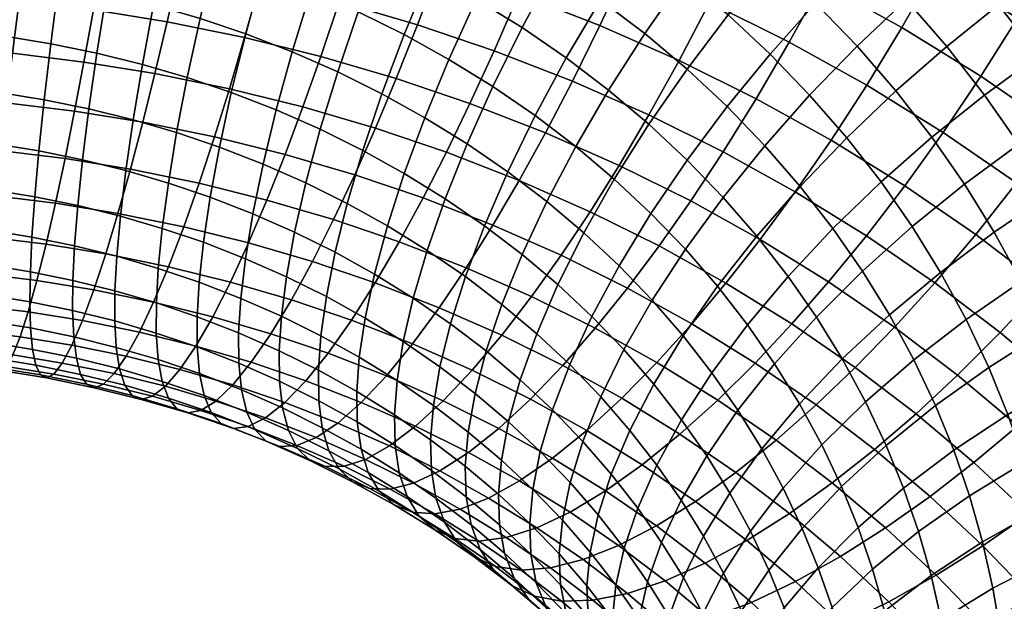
# Model space of a CAD drawing. Extents: x -120 to 2831, y -92 to 75.
# Tile 198 of 256: x 1891 to 1924, y -10 to 9. Entities that reach past the tile are written whole.
import ezdxf

# ---------------------------------------------------------------- set-up
doc = ezdxf.new("R2010")
doc.units = 0
doc.layers.add('GLASS', color=18, linetype='CONTINUOUS')

msp = doc.modelspace()

# ---------------------------------------------------------------- meshes
at = {"layer": 'GLASS'}
mesh = msp.add_polyface(dxfattribs=at)
corners = [(1910.51, 16.219, 2.568), (1907.583, 17.211, 2), (1908.242, 19.42, 2.207), (1911.254, 18.4, 2.792), (1914.327, 17.207, 3.484), (1911.947, 20.573, 3.249), (1915.099, 19.35, 3.96), (1913.497, 15.06, 3.241), (1912.623, 12.943, 3.229), (1909.728, 14.067, 2.577), (1911.721, 10.888, 3.439), (1908.92, 11.975, 2.808), (1910.806, 8.921, 3.857), (1908.101, 9.971, 3.248), (1918.177, 17.993, 4.755), (1915.801, 21.454, 4.662), (1918.948, 20.067, 5.475), (1917.326, 15.885, 4.259), (1916.412, 13.775, 3.995), (1915.449, 11.698, 3.96), (1914.455, 9.683, 4.146), (1913.446, 7.758, 4.539), (1912.438, 5.945, 5.12), (1909.892, 7.067, 4.462), (1919.249, 12.368, 4.827), (1920.245, 14.437, 5.115), (1918.199, 10.334, 4.766), (1917.115, 8.363, 4.926), (1916.015, 6.484, 5.293), (1911.06, 17.762, 48.594), (1909.183, 18.803, 47.974), (1908.099, 16.832, 48.134), (1909.889, 15.84, 48.725), (1912.249, 19.592, 48.257), (1910.284, 20.682, 47.608), (1911.653, 14.749, 49.379), (1908.755, 13.852, 48.637), (1910.437, 12.812, 49.26), (1912.91, 16.618, 49.279), (1914.187, 18.394, 48.975), (1910.826, 9.776, 49.554), (1909.284, 10.835, 48.916), (1908.212, 8.85, 48.347), (1909.685, 7.838, 48.957), (1912.055, 11.701, 49.929), (1913.35, 13.583, 50.081), (1914.69, 15.395, 50.016), (1916.051, 17.114, 49.746), (1917.412, 18.72, 49.289), (1915.464, 20.058, 48.483), (1912.302, 8.651, 50.235), (1911.095, 6.764, 49.606), (1913.603, 10.522, 50.643), (1914.975, 12.346, 50.83), (1916.394, 14.098, 50.801), (1917.835, 15.755, 50.568), (1919.277, 17.299, 50.149), (1913.709, 7.465, 50.956), (1912.438, 5.631, 50.295), (1915.078, 9.277, 51.399), (1916.523, 11.04, 51.623), (1918.017, 12.728, 51.633), (1919.535, 14.321, 51.44), (1916.476, 7.97, 52.196), (1915.042, 6.219, 51.716), (1917.99, 9.669, 52.46), (1919.555, 11.29, 52.51), (1919.372, 8.236, 53.336), (1917.794, 6.605, 53.032)]
mesh.append_faces([[corners[k] for k in face] for face in [(0, 1, 2, 3), (4, 3, 5, 6), (7, 0, 3, 4), (8, 9, 0, 7), (10, 11, 9, 8), (12, 13, 11, 10), (14, 6, 15, 16), (17, 4, 6, 14), (18, 7, 4, 17), (19, 8, 7, 18), (20, 10, 8, 19), (21, 12, 10, 20), (22, 23, 12, 21), (24, 18, 17, 25), (26, 19, 18, 24), (27, 20, 19, 26), (28, 21, 20, 27), (29, 30, 31, 32), (33, 34, 30, 29), (35, 32, 36, 37), (38, 29, 32, 35), (39, 33, 29, 38), (40, 41, 42, 43), (44, 37, 41, 40), (45, 35, 37, 44), (46, 38, 35, 45), (47, 39, 38, 46), (48, 49, 39, 47), (50, 40, 43, 51), (52, 44, 40, 50), (53, 45, 44, 52), (54, 46, 45, 53), (55, 47, 46, 54), (56, 48, 47, 55), (57, 50, 51, 58), (59, 52, 50, 57), (60, 53, 52, 59), (61, 54, 53, 60), (62, 55, 54, 61), (63, 59, 57, 64), (65, 60, 59, 63), (66, 61, 60, 65), (67, 65, 63, 68)]])
mesh = msp.add_polyface(dxfattribs=at)
corners = [(1904.604, 18.083, 1.509), (1901.579, 18.831, 1.096), (1902.066, 21.087, 1.277), (1905.177, 20.316, 1.702), (1904.001, 15.873, 1.55), (1901.07, 16.599, 1.149), (1903.381, 13.722, 1.815), (1900.545, 14.424, 1.427), (1902.753, 11.658, 2.288), (1900.014, 12.336, 1.914), (1902.126, 9.706, 2.949), (1899.486, 10.36, 2.588), (1907.583, 17.211, 2), (1908.242, 19.42, 2.207), (1906.89, 15.029, 2.026), (1906.175, 12.905, 2.275), (1905.451, 10.869, 2.733), (1904.728, 8.946, 3.378), (1904.017, 7.152, 4.187), (1901.511, 7.885, 3.774), (1902.414, 19.338, 46.665), (1900.509, 19.983, 46.295), (1899.816, 17.801, 46.321), (1901.631, 17.186, 46.673), (1909.728, 14.067, 2.577), (1910.51, 16.219, 2.568), (1908.92, 11.975, 2.808), (1908.101, 9.971, 3.248), (1907.284, 8.079, 3.874), (1906.479, 6.318, 4.665), (1902.653, 14.32, 46.848), (1900.887, 15.005, 46.45), (1900.194, 12.832, 45.992), (1901.881, 12.177, 46.372), (1903.483, 16.467, 47.09), (1904.357, 18.584, 47.103), (1909.892, 7.067, 4.462), (1910.806, 8.921, 3.857), (1902.755, 9.378, 46.077), (1901.179, 10.073, 45.67), (1900.558, 8.04, 44.754), (1902.073, 7.372, 45.145), (1903.526, 11.452, 46.798), (1904.377, 13.56, 47.293), (1905.291, 15.67, 47.558), (1906.254, 17.748, 47.593), (1907.248, 19.762, 47.406), (1905.259, 20.639, 46.892), (1904.288, 8.618, 46.527), (1903.546, 6.642, 45.577), (1905.128, 10.658, 47.267), (1906.054, 12.729, 47.785), (1907.05, 14.798, 48.074), (1908.099, 16.832, 48.134), (1909.183, 18.803, 47.974), (1905.775, 7.793, 47.018), (1904.975, 5.849, 46.049), (1906.681, 9.796, 47.78), (1907.68, 11.827, 48.322), (1908.755, 13.852, 48.637), (1909.889, 15.84, 48.725), (1908.212, 8.85, 48.347), (1907.241, 6.887, 47.561), (1909.284, 10.835, 48.916), (1910.437, 12.812, 49.26), (1909.685, 7.838, 48.957), (1908.651, 5.919, 48.144)]
mesh.append_faces([[corners[k] for k in face] for face in [(0, 1, 2, 3), (4, 5, 1, 0), (6, 7, 5, 4), (8, 9, 7, 6), (10, 11, 9, 8), (12, 0, 3, 13), (14, 4, 0, 12), (15, 6, 4, 14), (16, 8, 6, 15), (17, 10, 8, 16), (18, 19, 10, 17), (20, 21, 22, 23), (24, 14, 12, 25), (26, 15, 14, 24), (27, 16, 15, 26), (28, 17, 16, 27), (29, 18, 17, 28), (30, 31, 32, 33), (34, 23, 31, 30), (35, 20, 23, 34), (36, 28, 27, 37), (38, 39, 40, 41), (42, 33, 39, 38), (43, 30, 33, 42), (44, 34, 30, 43), (45, 35, 34, 44), (46, 47, 35, 45), (48, 38, 41, 49), (50, 42, 38, 48), (51, 43, 42, 50), (52, 44, 43, 51), (53, 45, 44, 52), (54, 46, 45, 53), (55, 48, 49, 56), (57, 50, 48, 55), (58, 51, 50, 57), (59, 52, 51, 58), (60, 53, 52, 59), (61, 57, 55, 62), (63, 58, 57, 61), (64, 59, 58, 63), (65, 61, 62, 66)]])
mesh = msp.add_polyface(dxfattribs=at)
corners = [(1894.938, 15.454, 0.888), (1892.183, 15.791, 0.729), (1892.425, 18.012, 0.427), (1895.273, 17.663, 0.592), (1894.6, 13.33, 1.393), (1891.94, 13.656, 1.24), (1895.579, 5.697, 5.27), (1893.307, 6.066, 5.082), (1893.621, 7.703, 3.935), (1895.983, 7.32, 4.131), (1897.673, 15.01, 1.114), (1898.101, 17.204, 0.826), (1897.241, 12.902, 1.612), (1896.812, 10.905, 2.297), (1894.265, 11.318, 2.086), (1896.391, 9.04, 3.145), (1893.938, 9.438, 2.942), (1895.983, 7.32, 4.131), (1893.621, 7.703, 3.935), (1897.964, 5.211, 5.53), (1898.464, 6.814, 4.401), (1894.368, 9.999, 43.639), (1892.777, 10.323, 43.466), (1892.513, 8.314, 42.4), (1894.049, 8.001, 42.567), (1894.737, 12.111, 44.51), (1893.082, 12.448, 44.33), (1895.153, 14.306, 45.161), (1893.424, 14.659, 44.972), (1895.607, 16.55, 45.579), (1893.797, 16.919, 45.382), (1900.545, 14.424, 1.427), (1901.07, 16.599, 1.149), (1900.014, 12.336, 1.914), (1899.486, 10.36, 2.588), (1898.967, 8.515, 3.426), (1898.464, 6.814, 4.401), (1900.319, 4.628, 5.852), (1900.913, 6.208, 4.736), (1895.566, 7.625, 42.774), (1893.783, 6.143, 41.318), (1895.257, 5.778, 41.519), (1895.939, 9.61, 43.854), (1896.372, 11.706, 44.733), (1896.86, 13.884, 45.394), (1897.395, 16.107, 45.823), (1897.969, 18.341, 46.016), (1896.094, 18.805, 45.76), (1901.511, 7.885, 3.774), (1902.126, 9.706, 2.949), (1900.913, 6.208, 4.736), (1897.06, 7.188, 43.021), (1896.708, 5.354, 41.758), (1897.486, 9.157, 44.109), (1897.982, 11.236, 44.999), (1898.542, 13.392, 45.671), (1899.157, 15.592, 46.114), (1899.816, 17.801, 46.321), (1898.529, 6.69, 43.306), (1898.135, 4.87, 42.035), (1899.007, 8.642, 44.404), (1899.565, 10.699, 45.306), (1900.194, 12.832, 45.992), (1900.887, 15.005, 46.45), (1901.631, 17.186, 46.673), (1900.027, 6.109, 43.643), (1899.59, 4.305, 42.363), (1900.558, 8.04, 44.754), (1901.179, 10.073, 45.67), (1901.881, 12.177, 46.372)]
mesh.append_faces([[corners[k] for k in face] for face in [(0, 1, 2, 3), (4, 5, 1, 0), (6, 7, 8, 9), (10, 0, 3, 11), (12, 4, 0, 10), (13, 14, 4, 12), (15, 16, 14, 13), (17, 18, 16, 15), (19, 6, 9, 20), (21, 22, 23, 24), (25, 26, 22, 21), (27, 28, 26, 25), (29, 30, 28, 27), (31, 10, 11, 32), (33, 12, 10, 31), (34, 13, 12, 33), (35, 15, 13, 34), (36, 17, 15, 35), (37, 19, 20, 38), (39, 24, 40, 41), (42, 21, 24, 39), (43, 25, 21, 42), (44, 27, 25, 43), (45, 29, 27, 44), (46, 47, 29, 45), (48, 35, 34, 49), (50, 36, 35, 48), (51, 39, 41, 52), (53, 42, 39, 51), (54, 43, 42, 53), (55, 44, 43, 54), (56, 45, 44, 55), (57, 46, 45, 56), (58, 51, 52, 59), (60, 53, 51, 58), (61, 54, 53, 60), (62, 55, 54, 61), (63, 56, 55, 62), (64, 57, 56, 63), (65, 58, 59, 66), (67, 60, 58, 65), (68, 61, 60, 67), (69, 62, 61, 68)]])
mesh = msp.add_polyface(dxfattribs=at)
corners = [(1891.019, 6.346, 4.95), (1888.719, 6.538, 4.874), (1888.849, 8.194, 3.719), (1891.241, 7.995, 3.798), (1891.94, 13.656, 1.24), (1889.266, 13.879, 1.151), (1889.414, 16.022, 0.637), (1892.183, 15.791, 0.729), (1891.7, 11.633, 1.938), (1889.121, 11.848, 1.853), (1891.466, 9.741, 2.8), (1888.982, 9.948, 2.717), (1891.241, 7.995, 3.798), (1888.849, 8.194, 3.719), (1893.307, 6.066, 5.082), (1893.621, 7.703, 3.935), (1892.989, 4.489, 6.42), (1890.795, 4.758, 6.293), (1892.67, 3.003, 7.946), (1890.571, 3.26, 7.825), (1892.356, 1.638, 9.654), (1890.352, 1.884, 9.539), (1892.052, 0.425, 11.53), (1890.14, 0.66, 11.42), (1891.762, -0.609, 13.553), (1889.941, -0.386, 13.448), (1891.494, -1.44, 15.696), (1889.757, -1.227, 15.596), (1890.613, 3.439, 38.133), (1889.236, 3.608, 38.054), (1889.17, 2.263, 36.453), (1890.534, 2.096, 36.531), (1890.724, 4.969, 39.646), (1889.325, 5.14, 39.565), (1890.87, 6.678, 41.037), (1889.438, 6.853, 40.955), (1891.05, 8.551, 42.278), (1889.576, 8.732, 42.193), (1891.262, 10.569, 43.34), (1889.736, 10.756, 43.252), (1891.506, 12.704, 44.199), (1889.918, 12.899, 44.108), (1891.777, 14.926, 44.836), (1890.119, 15.129, 44.74), (1894.265, 11.318, 2.086), (1894.6, 13.33, 1.393), (1893.938, 9.438, 2.942), (1893.621, 7.703, 3.935), (1893.571, -0.902, 13.702), (1893.949, 0.117, 11.687), (1893.218, -1.72, 15.839), (1891.844, -1.151, 31.322), (1890.477, -0.93, 31.209), (1890.519, -1.637, 29.175), (1891.908, -1.863, 29.29), (1891.821, -0.281, 33.224), (1890.467, -0.061, 33.112), (1891.837, 0.722, 34.982), (1890.486, 0.941, 34.87), (1891.888, 1.876, 36.643), (1891.98, 3.217, 38.246), (1892.114, 4.743, 39.761), (1892.291, 6.447, 41.155), (1892.513, 8.314, 42.4), (1892.777, 10.323, 43.466), (1893.082, 12.448, 44.33), (1893.424, 14.659, 44.972), (1893.243, -0.571, 33.379), (1893.279, -1.444, 31.478), (1893.254, 0.433, 35.136), (1893.31, 1.586, 36.798), (1893.415, 2.925, 38.403), (1893.572, 4.446, 39.92), (1893.783, 6.143, 41.318), (1894.049, 8.001, 42.567)]
mesh.append_faces([[corners[k] for k in face] for face in [(0, 1, 2, 3), (4, 5, 6, 7), (8, 9, 5, 4), (10, 11, 9, 8), (12, 13, 11, 10), (14, 0, 3, 15), (16, 17, 0, 14), (18, 19, 17, 16), (20, 21, 19, 18), (22, 23, 21, 20), (24, 25, 23, 22), (26, 27, 25, 24), (28, 29, 30, 31), (32, 33, 29, 28), (34, 35, 33, 32), (36, 37, 35, 34), (38, 39, 37, 36), (40, 41, 39, 38), (42, 43, 41, 40), (44, 8, 4, 45), (46, 10, 8, 44), (47, 12, 10, 46), (48, 24, 22, 49), (50, 26, 24, 48), (51, 52, 53, 54), (55, 56, 52, 51), (57, 58, 56, 55), (59, 31, 58, 57), (60, 28, 31, 59), (61, 32, 28, 60), (62, 34, 32, 61), (63, 36, 34, 62), (64, 38, 36, 63), (65, 40, 38, 64), (66, 42, 40, 65), (67, 55, 51, 68), (69, 57, 55, 67), (70, 59, 57, 69), (71, 60, 59, 70), (72, 61, 60, 71), (73, 62, 61, 72), (74, 63, 62, 73)]])
mesh = msp.add_polyface(dxfattribs=at)
corners = [(1921.999, 10.843, 5.735), (1919.249, 12.368, 4.827), (1920.245, 14.437, 5.115), (1923.075, 12.868, 6.05), (1920.866, 8.855, 5.647), (1918.199, 10.334, 4.766), (1919.695, 6.933, 5.778), (1917.115, 8.363, 4.926), (1924.712, 9.166, 6.74), (1925.866, 11.143, 7.084), (1923.496, 7.229, 6.621), (1922.239, 5.36, 6.721), (1920.962, 3.584, 7.025), (1918.505, 5.102, 6.115), (1928.549, 9.299, 8.194), (1926.937, 13.129, 7.653), (1929.69, 11.237, 8.792), (1927.32, 7.374, 7.819), (1926.025, 5.492, 7.668), (1924.685, 3.68, 7.733), (1932.326, 9.23, 10.007), (1930.724, 13.157, 9.604), (1933.42, 11.104, 10.847), (1931.118, 7.343, 9.378), (1929.817, 5.472, 8.97), (1928.446, 3.648, 8.783), (1932.197, 3.465, 10.19), (1933.566, 5.277, 10.633), (1921.146, 12.815, 52.358), (1919.535, 14.321, 51.44), (1918.017, 12.728, 51.633), (1919.555, 11.29, 52.51), (1921.005, 9.788, 53.43), (1917.99, 9.669, 52.46), (1919.372, 8.236, 53.336), (1922.664, 11.241, 53.321), (1924.325, 12.581, 53.026), (1922.738, 14.226, 52.02), (1920.666, 6.746, 54.251), (1917.794, 6.605, 53.032), (1919.027, 5.184, 53.904), (1922.361, 8.225, 54.389), (1924.085, 9.605, 54.326), (1925.81, 10.87, 54.077), (1927.512, 12.013, 53.659), (1925.963, 13.797, 52.564), (1921.868, 5.202, 55.202), (1920.173, 3.713, 54.81), (1923.622, 6.606, 55.386), (1925.405, 7.909, 55.37), (1927.19, 9.098, 55.168), (1928.951, 10.165, 54.797), (1930.665, 11.106, 54.277), (1929.169, 13.028, 53.093), (1932.377, 11.95, 53.603), (1930.823, 13.947, 52.374), (1924.759, 4.971, 56.395), (1922.953, 3.642, 56.164), (1926.597, 6.196, 56.427), (1928.435, 7.307, 56.273), (1930.249, 8.298, 55.949), (1932.016, 9.164, 55.475), (1933.779, 9.934, 54.848), (1929.573, 5.467, 57.412), (1927.685, 4.435, 57.517), (1931.436, 6.378, 57.137), (1933.25, 7.168, 56.711), (1932.506, 4.412, 58.356), (1930.6, 3.581, 58.581)]
mesh.append_faces([[corners[k] for k in face] for face in [(0, 1, 2, 3), (4, 5, 1, 0), (6, 7, 5, 4), (8, 0, 3, 9), (10, 4, 0, 8), (11, 6, 4, 10), (12, 13, 6, 11), (14, 9, 15, 16), (17, 8, 9, 14), (18, 10, 8, 17), (19, 11, 10, 18), (20, 16, 21, 22), (23, 14, 16, 20), (24, 17, 14, 23), (25, 18, 17, 24), (26, 24, 23, 27), (28, 29, 30, 31), (32, 31, 33, 34), (35, 28, 31, 32), (36, 37, 28, 35), (38, 34, 39, 40), (41, 32, 34, 38), (42, 35, 32, 41), (43, 36, 35, 42), (44, 45, 36, 43), (46, 38, 40, 47), (48, 41, 38, 46), (49, 42, 41, 48), (50, 43, 42, 49), (51, 44, 43, 50), (52, 53, 44, 51), (54, 55, 53, 52), (56, 48, 46, 57), (58, 49, 48, 56), (59, 50, 49, 58), (60, 51, 50, 59), (61, 52, 51, 60), (62, 54, 52, 61), (63, 59, 58, 64), (65, 60, 59, 63), (66, 61, 60, 65), (67, 65, 63, 68)]])
mesh = msp.add_polyface(dxfattribs=at)
corners = [(1909.516, 1.273, 7.788), (1907.245, 2.274, 7.201), (1908.117, 3.76, 6.139), (1910.479, 2.719, 6.749), (1911.444, 4.262, 5.865), (1908.992, 5.342, 5.231), (1909.892, 7.067, 4.462), (1912.438, 5.945, 5.12), (1910.479, 2.719, 6.749), (1908.117, 3.76, 6.139), (1911.725, 0.177, 8.436), (1912.776, 1.579, 7.423), (1910.651, -1.158, 9.636), (1908.532, -0.107, 9.014), (1909.567, -2.399, 11.023), (1907.54, -1.394, 10.429), (1914.915, 4.717, 5.846), (1913.446, 7.758, 4.539), (1916.015, 6.484, 5.293), (1913.831, 3.078, 6.565), (1912.776, 1.579, 7.423), (1913.867, -1.011, 9.144), (1915.004, 0.343, 8.159), (1912.705, -2.297, 10.314), (1918.505, 5.102, 6.115), (1917.115, 8.363, 4.926), (1919.695, 6.933, 5.778), (1917.316, 3.384, 6.64), (1916.145, 1.795, 7.329), (1915.004, 0.343, 8.159), (1915.98, -2.317, 9.926), (1917.202, -1.015, 8.973), (1918.426, 0.384, 8.174), (1919.685, 1.92, 7.517), (1917.202, -1.015, 8.973), (1910, 4.89, 48.766), (1908.651, 5.919, 48.144), (1907.739, 4.047, 47.132), (1909.036, 3.059, 47.73), (1911.095, 6.764, 49.606), (1909.685, 7.838, 48.957), (1910.272, 2.017, 48.363), (1908.215, 1.299, 46.517), (1909.408, 0.292, 47.129), (1911.286, 3.805, 49.426), (1912.438, 5.631, 50.295), (1910.539, -0.765, 47.774), (1908.701, -1.344, 45.749), (1909.8, -2.371, 46.375), (1911.444, 0.922, 49.031), (1912.505, 2.666, 50.121), (1913.711, 4.441, 51.021), (1915.042, 6.219, 51.716), (1913.709, 7.465, 50.956), (1912.547, -0.222, 49.731), (1911.605, -1.87, 48.45), (1913.654, 1.476, 50.849), (1914.91, 3.198, 51.782), (1916.298, 4.917, 52.513), (1917.794, 6.605, 53.032), (1916.476, 7.97, 52.196), (1914.729, 0.238, 51.609), (1913.58, -1.412, 50.462), (1916.033, 1.905, 52.575), (1917.474, 3.562, 53.344), (1919.027, 5.184, 53.904), (1915.727, -1.045, 52.399), (1914.54, -2.645, 51.221), (1917.076, 0.565, 53.4), (1918.566, 2.16, 54.208), (1920.173, 3.713, 54.81), (1918.017, -0.788, 54.236), (1916.628, -2.341, 53.199), (1919.552, 0.742, 55.083)]
mesh.append_faces([[corners[k] for k in face] for face in [(0, 1, 2, 3), (4, 5, 6, 7), (8, 9, 5, 4), (10, 0, 3, 11), (12, 13, 0, 10), (14, 15, 13, 12), (16, 7, 17, 18), (19, 4, 7, 16), (20, 8, 4, 19), (21, 10, 11, 22), (23, 12, 10, 21), (24, 18, 25, 26), (27, 16, 18, 24), (28, 19, 16, 27), (29, 20, 19, 28), (30, 21, 22, 31), (32, 28, 27, 33), (34, 29, 28, 32), (35, 36, 37, 38), (39, 40, 36, 35), (41, 38, 42, 43), (44, 35, 38, 41), (45, 39, 35, 44), (46, 43, 47, 48), (49, 41, 43, 46), (50, 44, 41, 49), (51, 45, 44, 50), (52, 53, 45, 51), (54, 49, 46, 55), (56, 50, 49, 54), (57, 51, 50, 56), (58, 52, 51, 57), (59, 60, 52, 58), (61, 56, 54, 62), (63, 57, 56, 61), (64, 58, 57, 63), (65, 59, 58, 64), (66, 61, 62, 67), (68, 63, 61, 66), (69, 64, 63, 68), (70, 65, 64, 69), (71, 68, 66, 72), (73, 69, 68, 71)]])
mesh = msp.add_polyface(dxfattribs=at)
corners = [(1902.639, 3.949, 6.234), (1900.319, 4.628, 5.852), (1900.913, 6.208, 4.736), (1903.327, 5.502, 5.134), (1901.938, 2.46, 7.525), (1899.713, 3.11, 7.158), (1903.327, 5.502, 5.134), (1900.913, 6.208, 4.736), (1901.511, 7.885, 3.774), (1904.017, 7.152, 4.187), (1904.919, 3.177, 6.677), (1905.698, 4.699, 5.594), (1904.124, 1.719, 7.949), (1903.323, 0.353, 9.409), (1901.231, 1.062, 9.003), (1902.528, -0.892, 11.052), (1900.531, -0.215, 10.664), (1901.751, -1.988, 12.862), (1899.847, -1.343, 12.493), (1905.698, 4.699, 5.594), (1906.479, 6.318, 4.665), (1907.245, 2.274, 7.201), (1908.117, 3.76, 6.139), (1906.355, 0.853, 8.452), (1905.457, -0.476, 9.89), (1904.565, -1.683, 11.511), (1908.992, 5.342, 5.231), (1907.284, 8.079, 3.874), (1909.892, 7.067, 4.462), (1908.117, 3.76, 6.139), (1908.532, -0.107, 9.014), (1909.516, 1.273, 7.788), (1907.54, -1.394, 10.429), (1902.073, 7.372, 45.145), (1900.558, 8.04, 44.754), (1900.027, 6.109, 43.643), (1901.49, 5.464, 44.021), (1901.696, -0.104, 40.151), (1900.366, 0.555, 39.762), (1900.196, -0.761, 38.144), (1901.513, -1.414, 38.531), (1901.987, 1.368, 41.697), (1900.636, 2.038, 41.3), (1902.392, 2.994, 43.136), (1901.01, 3.679, 42.73), (1902.913, 4.758, 44.439), (1903.546, 6.642, 45.577), (1902.985, -0.819, 40.577), (1902.79, -2.122, 38.952), (1903.297, 0.641, 42.129), (1903.733, 2.25, 43.578), (1904.292, 3.993, 44.895), (1904.975, 5.849, 46.049), (1904.589, -0.157, 42.608), (1904.256, -1.605, 41.048), (1905.054, 1.434, 44.068), (1905.653, 3.152, 45.398), (1906.384, 4.978, 46.571), (1907.241, 6.887, 47.561), (1905.775, 7.793, 47.018), (1905.832, -1.011, 43.122), (1905.479, -2.445, 41.554), (1906.325, 0.56, 44.594), (1906.962, 2.253, 45.94), (1907.739, 4.047, 47.132), (1908.651, 5.919, 48.144), (1907.542, -0.366, 45.155), (1907.021, -1.916, 43.67), (1908.215, 1.299, 46.517), (1909.036, 3.059, 47.73), (1909.408, 0.292, 47.129), (1908.701, -1.344, 45.749)]
mesh.append_faces([[corners[k] for k in face] for face in [(0, 1, 2, 3), (4, 5, 1, 0), (6, 7, 8, 9), (10, 0, 3, 11), (12, 4, 0, 10), (13, 14, 4, 12), (15, 16, 14, 13), (17, 18, 16, 15), (19, 6, 9, 20), (21, 10, 11, 22), (23, 12, 10, 21), (24, 13, 12, 23), (25, 15, 13, 24), (26, 20, 27, 28), (29, 19, 20, 26), (30, 23, 21, 31), (32, 24, 23, 30), (33, 34, 35, 36), (37, 38, 39, 40), (41, 42, 38, 37), (43, 44, 42, 41), (45, 36, 44, 43), (46, 33, 36, 45), (47, 37, 40, 48), (49, 41, 37, 47), (50, 43, 41, 49), (51, 45, 43, 50), (52, 46, 45, 51), (53, 49, 47, 54), (55, 50, 49, 53), (56, 51, 50, 55), (57, 52, 51, 56), (58, 59, 52, 57), (60, 53, 54, 61), (62, 55, 53, 60), (63, 56, 55, 62), (64, 57, 56, 63), (65, 58, 57, 64), (66, 62, 60, 67), (68, 63, 62, 66), (69, 64, 63, 68), (70, 68, 66, 71)]])
mesh = msp.add_polyface(dxfattribs=at)
corners = [(1895.167, 4.136, 6.6), (1892.989, 4.489, 6.42), (1893.307, 6.066, 5.082), (1895.579, 5.697, 5.27), (1894.754, 2.665, 8.119), (1892.67, 3.003, 7.946), (1894.346, 1.316, 9.819), (1892.356, 1.638, 9.654), (1893.949, 0.117, 11.687), (1892.052, 0.425, 11.53), (1897.454, 3.669, 6.849), (1897.964, 5.211, 5.53), (1896.942, 2.219, 8.357), (1896.435, 0.89, 10.047), (1895.941, -0.289, 11.904), (1895.469, -1.289, 13.909), (1893.571, -0.902, 13.702), (1899.713, 3.11, 7.158), (1900.319, 4.628, 5.852), (1899.103, 1.684, 8.652), (1898.498, 0.379, 10.329), (1897.909, -0.776, 12.173), (1897.345, -1.754, 14.166), (1894.647, -0.918, 33.571), (1893.243, -0.571, 33.379), (1893.279, -1.444, 31.478), (1894.696, -1.795, 31.672), (1894.654, 0.087, 35.327), (1893.254, 0.433, 35.136), (1894.714, 1.239, 36.99), (1893.31, 1.586, 36.798), (1894.832, 2.574, 38.596), (1893.415, 2.925, 38.403), (1895.012, 4.089, 40.116), (1893.572, 4.446, 39.92), (1895.257, 5.778, 41.519), (1893.783, 6.143, 41.318), (1901.231, 1.062, 9.003), (1901.938, 2.46, 7.525), (1900.531, -0.215, 10.664), (1899.847, -1.343, 12.493), (1896.033, -0.316, 35.555), (1896.03, -1.323, 33.799), (1896.097, 0.834, 37.218), (1896.228, 2.165, 38.827), (1896.431, 3.675, 40.35), (1896.708, 5.354, 41.758), (1897.388, -0.775, 35.818), (1897.389, -1.783, 34.063), (1897.456, 0.374, 37.482), (1897.6, 1.701, 39.093), (1897.825, 3.202, 40.621), (1898.135, 4.87, 42.035), (1898.843, -0.164, 37.795), (1898.77, -1.312, 36.129), (1899, 1.157, 39.408), (1899.248, 2.65, 40.941), (1899.59, 4.305, 42.363), (1900.196, -0.761, 38.144), (1900.12, -1.907, 36.478), (1900.366, 0.555, 39.762), (1900.636, 2.038, 41.3), (1901.01, 3.679, 42.73), (1901.49, 5.464, 44.021), (1900.027, 6.109, 43.643)]
mesh.append_faces([[corners[k] for k in face] for face in [(0, 1, 2, 3), (4, 5, 1, 0), (6, 7, 5, 4), (8, 9, 7, 6), (10, 0, 3, 11), (12, 4, 0, 10), (13, 6, 4, 12), (14, 8, 6, 13), (15, 16, 8, 14), (17, 10, 11, 18), (19, 12, 10, 17), (20, 13, 12, 19), (21, 14, 13, 20), (22, 15, 14, 21), (23, 24, 25, 26), (27, 28, 24, 23), (29, 30, 28, 27), (31, 32, 30, 29), (33, 34, 32, 31), (35, 36, 34, 33), (37, 19, 17, 38), (39, 20, 19, 37), (40, 21, 20, 39), (41, 27, 23, 42), (43, 29, 27, 41), (44, 31, 29, 43), (45, 33, 31, 44), (46, 35, 33, 45), (47, 41, 42, 48), (49, 43, 41, 47), (50, 44, 43, 49), (51, 45, 44, 50), (52, 46, 45, 51), (53, 49, 47, 54), (55, 50, 49, 53), (56, 51, 50, 55), (57, 52, 51, 56), (58, 53, 54, 59), (60, 55, 53, 58), (61, 56, 55, 60), (62, 57, 56, 61), (63, 64, 57, 62)]])
mesh = msp.add_polyface(dxfattribs=at)
corners = [(1919.685, 1.92, 7.517), (1917.316, 3.384, 6.64), (1918.505, 5.102, 6.115), (1920.962, 3.584, 7.025), (1923.324, 1.962, 8.002), (1922.239, 5.36, 6.721), (1924.685, 3.68, 7.733), (1921.963, 0.356, 8.459), (1920.621, -1.123, 9.082), (1918.426, 0.384, 8.174), (1919.315, -2.466, 9.847), (1917.202, -1.015, 8.973), (1919.956, -5.194, 11.663), (1918.011, -3.712, 10.767), (1919.315, -2.466, 9.847), (1921.337, -4.007, 10.78), (1927.027, 1.896, 8.812), (1926.025, 5.492, 7.668), (1928.446, 3.648, 8.783), (1925.585, 0.239, 9.045), (1924.143, -1.305, 9.464), (1922.721, -2.723, 10.05), (1921.337, -4.007, 10.78), (1921.809, -6.757, 12.613), (1923.265, -5.633, 11.768), (1927.74, -1.579, 10.149), (1929.258, 0.014, 9.956), (1926.221, -3.058, 10.53), (1924.723, -4.412, 11.076), (1923.265, -5.633, 11.768), (1928.19, -4.898, 11.652), (1929.782, -3.487, 11.314), (1926.62, -6.185, 12.158), (1921.206, 2.226, 55.727), (1920.173, 3.713, 54.81), (1918.566, 2.16, 54.208), (1919.552, 0.742, 55.083), (1922.953, 3.642, 56.164), (1921.868, 5.202, 55.202), (1920.452, -0.715, 55.984), (1918.017, -0.788, 54.236), (1918.877, -2.18, 55.097), (1922.151, 0.698, 56.673), (1923.943, 2.039, 57.156), (1925.798, 3.289, 57.436), (1924.759, 4.971, 56.395), (1927.685, 4.435, 57.517), (1926.597, 6.196, 56.427), (1921.265, -2.208, 56.91), (1919.653, -3.605, 55.981), (1923.003, -0.867, 57.644), (1924.838, 0.396, 58.175), (1926.736, 1.567, 58.504), (1928.667, 2.631, 58.636), (1920.344, -5.061, 56.886), (1918.195, -5.037, 54.869), (1918.856, -6.431, 55.736), (1921.988, -3.732, 57.858), (1923.762, -2.466, 58.638), (1925.633, -1.281, 59.218), (1927.571, -0.193, 59.598), (1929.541, 0.789, 59.781), (1922.596, -5.223, 58.786), (1920.924, -6.484, 57.772), (1924.399, -4.029, 59.611), (1926.302, -2.921, 60.24), (1928.272, -1.913, 60.669), (1926.877, -4.586, 61.279), (1924.947, -5.616, 60.602), (1928.875, -3.658, 61.758), (1929.377, -5.426, 62.864), (1927.356, -6.272, 62.333)]
mesh.append_faces([[corners[k] for k in face] for face in [(0, 1, 2, 3), (4, 3, 5, 6), (7, 0, 3, 4), (8, 9, 0, 7), (10, 11, 9, 8), (12, 13, 14, 15), (16, 6, 17, 18), (19, 4, 6, 16), (20, 7, 4, 19), (21, 8, 7, 20), (22, 10, 8, 21), (23, 12, 15, 24), (25, 19, 16, 26), (27, 20, 19, 25), (28, 21, 20, 27), (29, 22, 21, 28), (30, 27, 25, 31), (32, 28, 27, 30), (33, 34, 35, 36), (37, 38, 34, 33), (39, 36, 40, 41), (42, 33, 36, 39), (43, 37, 33, 42), (44, 45, 37, 43), (46, 47, 45, 44), (48, 39, 41, 49), (50, 42, 39, 48), (51, 43, 42, 50), (52, 44, 43, 51), (53, 46, 44, 52), (54, 49, 55, 56), (57, 48, 49, 54), (58, 50, 48, 57), (59, 51, 50, 58), (60, 52, 51, 59), (61, 53, 52, 60), (62, 57, 54, 63), (64, 58, 57, 62), (65, 59, 58, 64), (66, 60, 59, 65), (67, 65, 64, 68), (69, 66, 65, 67), (70, 69, 67, 71)]])
mesh = msp.add_polyface(dxfattribs=at)
corners = [(1911.532, -3.489, 11.672), (1909.567, -2.399, 11.023), (1910.651, -1.158, 9.636), (1912.705, -2.297, 10.314), (1910.366, -4.56, 13.212), (1908.49, -3.52, 12.592), (1914.731, -3.549, 11.065), (1913.867, -1.011, 9.144), (1915.98, -2.317, 9.926), (1913.47, -4.687, 12.39), (1912.217, -5.704, 13.898), (1910.991, -6.577, 15.576), (1909.226, -5.486, 14.923), (1918.011, -3.712, 10.767), (1917.202, -1.015, 8.973), (1919.315, -2.466, 9.847), (1916.679, -4.887, 11.871), (1915.334, -5.967, 13.161), (1913.996, -6.927, 14.634), (1912.688, -7.742, 16.278), (1911.43, -8.393, 18.078), (1909.813, -7.282, 17.409), (1918.544, -6.308, 12.73), (1919.956, -5.194, 11.663), (1917.118, -7.326, 13.984), (1915.7, -8.224, 15.419), (1914.312, -8.98, 17.027), (1918.818, -8.76, 14.855), (1920.321, -7.807, 13.642), (1910.835, -3.444, 47.032), (1909.8, -2.371, 46.375), (1909.228, -3.876, 44.863), (1910.24, -4.925, 45.505), (1911.605, -1.87, 48.45), (1910.539, -0.765, 47.774), (1910.749, -7.37, 44.558), (1909.817, -6.297, 43.899), (1909.558, -7.549, 42.243), (1910.481, -8.612, 42.896), (1911.187, -6.016, 46.175), (1911.804, -4.56, 47.717), (1912.603, -3.019, 49.156), (1913.58, -1.412, 50.462), (1912.547, -0.222, 49.731), (1912.067, -7.146, 46.871), (1911.615, -8.483, 45.243), (1912.704, -5.717, 48.429), (1913.53, -4.21, 49.888), (1914.54, -2.645, 51.221), (1913.517, -6.885, 49.15), (1912.861, -8.288, 47.575), (1914.366, -5.412, 50.631), (1915.406, -3.89, 51.989), (1916.628, -2.341, 53.199), (1915.727, -1.045, 52.399), (1915.13, -6.648, 51.396), (1914.259, -8.086, 49.893), (1916.197, -5.17, 52.781), (1917.452, -3.673, 54.023), (1918.877, -2.18, 55.097), (1918.017, -0.788, 54.236), (1915.82, -7.915, 52.181), (1914.929, -9.316, 50.656), (1916.911, -6.482, 53.595), (1918.195, -5.037, 54.869), (1919.653, -3.605, 55.981), (1917.547, -7.821, 54.428), (1916.433, -9.209, 52.986), (1918.856, -6.431, 55.736), (1919.412, -7.794, 56.584), (1918.081, -9.131, 55.243)]
mesh.append_faces([[corners[k] for k in face] for face in [(0, 1, 2, 3), (4, 5, 1, 0), (6, 3, 7, 8), (9, 0, 3, 6), (10, 4, 0, 9), (11, 12, 4, 10), (13, 8, 14, 15), (16, 6, 8, 13), (17, 9, 6, 16), (18, 10, 9, 17), (19, 11, 10, 18), (20, 21, 11, 19), (22, 16, 13, 23), (24, 17, 16, 22), (25, 18, 17, 24), (26, 19, 18, 25), (27, 24, 22, 28), (29, 30, 31, 32), (33, 34, 30, 29), (35, 36, 37, 38), (39, 32, 36, 35), (40, 29, 32, 39), (41, 33, 29, 40), (42, 43, 33, 41), (44, 39, 35, 45), (46, 40, 39, 44), (47, 41, 40, 46), (48, 42, 41, 47), (49, 46, 44, 50), (51, 47, 46, 49), (52, 48, 47, 51), (53, 54, 48, 52), (55, 51, 49, 56), (57, 52, 51, 55), (58, 53, 52, 57), (59, 60, 53, 58), (61, 55, 56, 62), (63, 57, 55, 61), (64, 58, 57, 63), (65, 59, 58, 64), (66, 63, 61, 67), (68, 64, 63, 66), (69, 68, 66, 70)]])
mesh = msp.add_polyface(dxfattribs=at)
corners = [(1903.694, -2.742, 13.3), (1901.751, -1.988, 12.862), (1902.528, -0.892, 11.052), (1904.565, -1.683, 11.511), (1902.859, -3.628, 15.24), (1901.007, -2.909, 14.823), (1906.554, -2.56, 12.025), (1905.457, -0.476, 9.89), (1907.54, -1.394, 10.429), (1905.591, -3.578, 13.79), (1904.667, -4.424, 15.707), (1903.798, -5.078, 17.75), (1902.074, -4.319, 17.305), (1902.999, -5.524, 19.89), (1901.353, -4.799, 19.464), (1908.49, -3.52, 12.592), (1909.567, -2.399, 11.023), (1907.437, -4.493, 14.332), (1906.426, -5.297, 16.223), (1905.475, -5.91, 18.242), (1904.601, -6.319, 20.359), (1903.818, -6.514, 22.542), (1902.285, -5.754, 22.092), (1903.138, -6.496, 24.754), (1901.665, -5.765, 24.322), (1909.226, -5.486, 14.923), (1910.366, -4.56, 13.212), (1908.131, -6.243, 16.786), (1907.101, -6.812, 18.779), (1903.092, -5.965, 31.659), (1901.782, -5.238, 31.226), (1902.118, -5.843, 29.128), (1903.458, -6.587, 29.571), (1902.849, -5.188, 33.653), (1901.56, -4.473, 33.227), (1902.723, -4.28, 35.533), (1901.446, -3.571, 35.111), (1909.813, -7.282, 17.409), (1910.991, -6.577, 15.576), (1904.121, -5.974, 34.124), (1904.384, -6.763, 32.137), (1903.983, -5.058, 36), (1903.961, -4.04, 37.749), (1902.706, -3.264, 37.284), (1904.05, -2.901, 39.419), (1902.79, -2.122, 38.952), (1904.256, -1.605, 41.048), (1902.985, -0.819, 40.577), (1905.194, -5.89, 36.501), (1905.343, -6.813, 34.63), (1905.169, -4.87, 38.248), (1905.261, -3.733, 39.92), (1905.479, -2.445, 41.554), (1906.324, -5.75, 38.781), (1906.353, -6.773, 37.035), (1906.42, -4.616, 40.454), (1906.649, -3.336, 42.093), (1907.021, -1.916, 43.67), (1905.832, -1.011, 43.122), (1907.525, -5.548, 41.021), (1907.426, -6.679, 39.346), (1907.764, -4.277, 42.665), (1908.154, -2.873, 44.251), (1908.701, -1.344, 45.749), (1907.542, -0.366, 45.155), (1908.821, -5.265, 43.268), (1908.572, -6.526, 41.618), (1909.228, -3.876, 44.863), (1909.8, -2.371, 46.375), (1909.817, -6.297, 43.899), (1909.558, -7.549, 42.243), (1910.24, -4.925, 45.505)]
mesh.append_faces([[corners[k] for k in face] for face in [(0, 1, 2, 3), (4, 5, 1, 0), (6, 3, 7, 8), (9, 0, 3, 6), (10, 4, 0, 9), (11, 12, 4, 10), (13, 14, 12, 11), (15, 6, 8, 16), (17, 9, 6, 15), (18, 10, 9, 17), (19, 11, 10, 18), (20, 13, 11, 19), (21, 22, 13, 20), (23, 24, 22, 21), (25, 17, 15, 26), (27, 18, 17, 25), (28, 19, 18, 27), (29, 30, 31, 32), (33, 34, 30, 29), (35, 36, 34, 33), (37, 27, 25, 38), (39, 33, 29, 40), (41, 35, 33, 39), (42, 43, 35, 41), (44, 45, 43, 42), (46, 47, 45, 44), (48, 41, 39, 49), (50, 42, 41, 48), (51, 44, 42, 50), (52, 46, 44, 51), (53, 50, 48, 54), (55, 51, 50, 53), (56, 52, 51, 55), (57, 58, 52, 56), (59, 55, 53, 60), (61, 56, 55, 59), (62, 57, 56, 61), (63, 64, 57, 62), (65, 61, 59, 66), (67, 62, 61, 65), (68, 63, 62, 67), (69, 65, 66, 70), (71, 67, 65, 69)]])
mesh = msp.add_polyface(dxfattribs=at)
corners = [(1889.448, -2.233, 20.123), (1887.852, -2.1, 20.07), (1887.924, -1.708, 17.777), (1889.591, -1.847, 17.832), (1889.328, -2.381, 22.429), (1887.794, -2.253, 22.378), (1889.233, -2.295, 24.716), (1887.752, -2.171, 24.667), (1889.164, -1.984, 26.948), (1887.725, -1.864, 26.9), (1889.12, -1.466, 29.094), (1887.714, -1.348, 29.048), (1891.25, -2.05, 17.928), (1889.757, -1.227, 15.596), (1891.494, -1.44, 15.696), (1891.036, -2.428, 20.214), (1890.854, -2.568, 22.517), (1890.707, -2.476, 24.801), (1890.595, -2.16, 27.03), (1890.519, -1.637, 29.175), (1892.897, -2.317, 18.064), (1893.218, -1.72, 15.839), (1892.612, -2.684, 20.345), (1892.369, -2.814, 22.643), (1892.17, -2.713, 24.922), (1892.017, -2.39, 27.148), (1891.908, -1.863, 29.29), (1895.028, -2.089, 16.036), (1893.571, -0.902, 13.702), (1895.469, -1.289, 13.909), (1894.625, -2.67, 18.253), (1894.267, -3.021, 20.525), (1893.96, -3.138, 22.816), (1893.706, -3.026, 25.089), (1893.509, -2.694, 27.31), (1893.367, -2.16, 29.449), (1893.279, -1.444, 31.478), (1891.844, -1.151, 31.322), (1896.333, -3.092, 18.486), (1896.816, -2.532, 16.28), (1895.902, -3.426, 20.748), (1895.531, -3.527, 23.031), (1895.223, -3.402, 25.296), (1894.982, -3.059, 27.512), (1894.807, -2.516, 29.646), (1894.696, -1.795, 31.672), (1896.718, -3.839, 25.543), (1897.078, -3.98, 23.286), (1896.434, -3.484, 27.751), (1896.226, -2.931, 29.879), (1896.093, -2.203, 31.902), (1896.03, -1.323, 33.799), (1894.647, -0.918, 33.571), (1886.251, -2.029, 20.056), (1886.252, -1.633, 17.763), (1886.266, -2.105, 24.654), (1886.256, -2.185, 22.365), (1886.303, -1.286, 29.036), (1886.282, -1.8, 26.888)]
mesh.append_faces([[corners[k] for k in face] for face in [(0, 1, 2, 3), (4, 5, 1, 0), (6, 7, 5, 4), (8, 9, 7, 6), (10, 11, 9, 8), (12, 3, 13, 14), (15, 0, 3, 12), (16, 4, 0, 15), (17, 6, 4, 16), (18, 8, 6, 17), (19, 10, 8, 18), (20, 12, 14, 21), (22, 15, 12, 20), (23, 16, 15, 22), (24, 17, 16, 23), (25, 18, 17, 24), (26, 19, 18, 25), (27, 21, 28, 29), (30, 20, 21, 27), (31, 22, 20, 30), (32, 23, 22, 31), (33, 24, 23, 32), (34, 25, 24, 33), (35, 26, 25, 34), (36, 37, 26, 35), (38, 30, 27, 39), (40, 31, 30, 38), (41, 32, 31, 40), (42, 33, 32, 41), (43, 34, 33, 42), (44, 35, 34, 43), (45, 36, 35, 44), (46, 42, 41, 47), (48, 43, 42, 46), (49, 44, 43, 48), (50, 45, 44, 49), (51, 52, 45, 50), (53, 54, 2, 1), (55, 56, 5, 7), (56, 53, 1, 5), (57, 58, 9, 11), (58, 55, 7, 9)]])
mesh = msp.add_polyface(dxfattribs=at)
corners = [(1896.816, -2.532, 16.28), (1895.028, -2.089, 16.036), (1895.469, -1.289, 13.909), (1897.345, -1.754, 14.166), (1899.192, -2.294, 14.47), (1897.909, -0.776, 12.173), (1899.847, -1.343, 12.493), (1898.578, -3.047, 16.571), (1898.014, -3.584, 18.763), (1896.333, -3.092, 18.486), (1897.512, -3.896, 21.014), (1895.902, -3.426, 20.748), (1897.078, -3.98, 23.286), (1895.531, -3.527, 23.031), (1901.007, -2.909, 14.823), (1901.751, -1.988, 12.862), (1900.308, -3.633, 16.907), (1899.667, -4.144, 19.084), (1899.094, -4.433, 21.321), (1898.599, -4.495, 23.581), (1898.186, -4.336, 25.828), (1896.718, -3.839, 25.543), (1897.86, -3.967, 28.028), (1896.434, -3.484, 27.751), (1897.62, -3.404, 30.15), (1896.226, -2.931, 29.879), (1897.465, -2.668, 32.169), (1896.093, -2.203, 31.902), (1897.389, -1.783, 34.063), (1896.03, -1.323, 33.799), (1902.074, -4.319, 17.305), (1902.859, -3.628, 15.24), (1901.353, -4.799, 19.464), (1900.709, -5.059, 21.685), (1900.15, -5.097, 23.931), (1899.685, -4.918, 26.166), (1899.315, -4.532, 28.356), (1899.043, -3.956, 30.471), (1898.864, -3.211, 32.484), (1898.776, -2.322, 34.375), (1898.77, -1.312, 36.129), (1897.388, -0.775, 35.818), (1902.285, -5.754, 22.092), (1902.999, -5.524, 19.89), (1901.665, -5.765, 24.322), (1901.147, -5.562, 26.544), (1900.736, -5.158, 28.723), (1900.431, -4.568, 30.83), (1900.231, -3.814, 32.837), (1900.129, -2.918, 34.725), (1900.12, -1.907, 36.478), (1902.57, -6.268, 26.961), (1903.138, -6.496, 24.754), (1902.118, -5.843, 29.128), (1901.782, -5.238, 31.226), (1901.56, -4.473, 33.227), (1901.446, -3.571, 35.111), (1901.432, -2.558, 36.863), (1901.513, -1.414, 38.531), (1900.196, -0.761, 38.144), (1902.706, -3.264, 37.284), (1902.723, -4.28, 35.533), (1902.79, -2.122, 38.952)]
mesh.append_faces([[corners[k] for k in face] for face in [(0, 1, 2, 3), (4, 3, 5, 6), (7, 0, 3, 4), (8, 9, 0, 7), (10, 11, 9, 8), (12, 13, 11, 10), (14, 4, 6, 15), (16, 7, 4, 14), (17, 8, 7, 16), (18, 10, 8, 17), (19, 12, 10, 18), (20, 21, 12, 19), (22, 23, 21, 20), (24, 25, 23, 22), (26, 27, 25, 24), (28, 29, 27, 26), (30, 16, 14, 31), (32, 17, 16, 30), (33, 18, 17, 32), (34, 19, 18, 33), (35, 20, 19, 34), (36, 22, 20, 35), (37, 24, 22, 36), (38, 26, 24, 37), (39, 28, 26, 38), (40, 41, 28, 39), (42, 33, 32, 43), (44, 34, 33, 42), (45, 35, 34, 44), (46, 36, 35, 45), (47, 37, 36, 46), (48, 38, 37, 47), (49, 39, 38, 48), (50, 40, 39, 49), (51, 45, 44, 52), (53, 46, 45, 51), (54, 47, 46, 53), (55, 48, 47, 54), (56, 49, 48, 55), (57, 50, 49, 56), (58, 59, 50, 57), (60, 57, 56, 61), (62, 58, 57, 60)]])
mesh = msp.add_polyface(dxfattribs=at)
corners = [(1920.321, -7.807, 13.642), (1918.544, -6.308, 12.73), (1919.956, -5.194, 11.663), (1921.809, -6.757, 12.613), (1923.565, -8.399, 13.614), (1923.265, -5.633, 11.768), (1925.091, -7.34, 12.809), (1922.005, -9.381, 14.602), (1920.429, -10.266, 15.774), (1918.818, -8.76, 14.855), (1918.862, -11.032, 17.128), (1917.323, -9.594, 16.251), (1925.091, -7.34, 12.809), (1923.265, -5.633, 11.768), (1924.723, -4.412, 11.076), (1926.62, -6.185, 12.158), (1925.22, -10.114, 14.664), (1926.812, -9.124, 13.901), (1923.592, -11.026, 15.608), (1921.947, -11.84, 16.737), (1920.311, -12.534, 18.048), (1926.812, -9.124, 13.901), (1928.407, -8.037, 13.292), (1926.769, -11.898, 15.759), (1928.423, -10.979, 15.04), (1925.077, -12.737, 16.658), (1923.368, -13.476, 17.741), (1921.668, -14.097, 19.007), (1926.457, -14.509, 17.749), (1928.208, -13.746, 16.897), (1920.924, -6.484, 57.772), (1920.344, -5.061, 56.886), (1918.856, -6.431, 55.736), (1919.412, -7.794, 56.584), (1919.889, -9.177, 57.448), (1918.081, -9.131, 55.243), (1918.54, -10.46, 56.073), (1921.423, -7.929, 58.674), (1923.118, -6.735, 59.73), (1922.596, -5.223, 58.786), (1924.947, -5.616, 60.602), (1924.399, -4.029, 59.611), (1920.287, -10.577, 58.323), (1918.922, -11.806, 56.914), (1921.838, -9.391, 59.588), (1923.553, -8.267, 60.688), (1925.403, -7.222, 61.606), (1927.356, -6.272, 62.333), (1926.877, -4.586, 61.279), (1920.604, -11.991, 59.209), (1919.227, -13.165, 57.766), (1922.17, -10.868, 60.514), (1923.901, -9.814, 61.657), (1925.767, -8.845, 62.622), (1927.738, -7.974, 63.399), (1920.829, -13.335, 60.053), (1919.443, -14.456, 58.576), (1922.405, -12.272, 61.395), (1924.146, -11.284, 62.58), (1926.025, -10.386, 63.59), (1928.008, -9.591, 64.414), (1922.563, -13.682, 62.281), (1920.981, -14.686, 60.902), (1924.313, -12.761, 63.508), (1926.2, -11.935, 64.564), (1928.191, -11.217, 65.436), (1926.29, -13.489, 65.542), (1924.399, -14.242, 64.441), (1928.287, -12.847, 66.463)]
mesh.append_faces([[corners[k] for k in face] for face in [(0, 1, 2, 3), (4, 3, 5, 6), (7, 0, 3, 4), (8, 9, 0, 7), (10, 11, 9, 8), (12, 13, 14, 15), (16, 4, 6, 17), (18, 7, 4, 16), (19, 8, 7, 18), (20, 10, 8, 19), (21, 12, 15, 22), (23, 16, 17, 24), (25, 18, 16, 23), (26, 19, 18, 25), (27, 20, 19, 26), (28, 25, 23, 29), (30, 31, 32, 33), (34, 33, 35, 36), (37, 30, 33, 34), (38, 39, 30, 37), (40, 41, 39, 38), (42, 34, 36, 43), (44, 37, 34, 42), (45, 38, 37, 44), (46, 40, 38, 45), (47, 48, 40, 46), (49, 42, 43, 50), (51, 44, 42, 49), (52, 45, 44, 51), (53, 46, 45, 52), (54, 47, 46, 53), (55, 49, 50, 56), (57, 51, 49, 55), (58, 52, 51, 57), (59, 53, 52, 58), (60, 54, 53, 59), (61, 57, 55, 62), (63, 58, 57, 61), (64, 59, 58, 63), (65, 60, 59, 64), (66, 64, 63, 67), (68, 65, 64, 66)]])
mesh = msp.add_polyface(dxfattribs=at)
corners = [(1906.153, -7.18, 20.872), (1904.601, -6.319, 20.359), (1905.475, -5.91, 18.242), (1907.101, -6.812, 18.779), (1905.305, -7.339, 23.033), (1903.818, -6.514, 22.542), (1904.567, -7.288, 25.226), (1903.138, -6.496, 24.754), (1903.95, -7.033, 27.417), (1902.57, -6.268, 26.961), (1903.458, -6.587, 29.571), (1902.118, -5.843, 29.128), (1908.705, -7.803, 19.373), (1908.131, -6.243, 16.786), (1909.813, -7.282, 17.409), (1907.685, -8.126, 21.439), (1906.771, -8.245, 23.576), (1905.976, -8.159, 25.748), (1905.311, -7.875, 27.921), (1904.78, -7.404, 30.061), (1904.384, -6.763, 32.137), (1903.092, -5.965, 31.659), (1909.157, -9.138, 22.049), (1910.247, -8.862, 20.011), (1908.181, -9.214, 24.159), (1907.331, -9.09, 26.309), (1906.619, -8.773, 28.462), (1906.051, -8.277, 30.586), (1905.626, -7.616, 32.651), (1905.343, -6.813, 34.63), (1904.121, -5.974, 34.124), (1909.53, -10.242, 24.781), (1910.567, -10.212, 22.699), (1908.628, -10.078, 26.907), (1907.872, -9.728, 29.04), (1907.267, -9.203, 31.147), (1906.816, -8.522, 33.199), (1906.513, -7.705, 35.169), (1906.353, -6.773, 37.035), (1905.194, -5.89, 36.501), (1909.066, -10.735, 29.652), (1909.864, -11.121, 27.54), (1908.427, -10.182, 31.742), (1907.949, -9.478, 33.78), (1907.629, -8.646, 35.741), (1907.458, -7.705, 37.601), (1907.426, -6.679, 39.346), (1906.324, -5.75, 38.781), (1909.525, -11.208, 32.368), (1910.197, -11.792, 30.296), (1909.023, -10.482, 34.393), (1908.685, -9.633, 36.343), (1908.505, -8.684, 38.198), (1908.469, -7.655, 39.941), (1908.572, -6.526, 41.618), (1907.525, -5.548, 41.021), (1909.681, -10.666, 36.975), (1910.035, -11.531, 35.034), (1909.491, -9.706, 38.824), (1909.453, -8.674, 40.565), (1909.558, -7.549, 42.243)]
mesh.append_faces([[corners[k] for k in face] for face in [(0, 1, 2, 3), (4, 5, 1, 0), (6, 7, 5, 4), (8, 9, 7, 6), (10, 11, 9, 8), (12, 3, 13, 14), (15, 0, 3, 12), (16, 4, 0, 15), (17, 6, 4, 16), (18, 8, 6, 17), (19, 10, 8, 18), (20, 21, 10, 19), (22, 15, 12, 23), (24, 16, 15, 22), (25, 17, 16, 24), (26, 18, 17, 25), (27, 19, 18, 26), (28, 20, 19, 27), (29, 30, 20, 28), (31, 24, 22, 32), (33, 25, 24, 31), (34, 26, 25, 33), (35, 27, 26, 34), (36, 28, 27, 35), (37, 29, 28, 36), (38, 39, 29, 37), (40, 34, 33, 41), (42, 35, 34, 40), (43, 36, 35, 42), (44, 37, 36, 43), (45, 38, 37, 44), (46, 47, 38, 45), (48, 42, 40, 49), (50, 43, 42, 48), (51, 44, 43, 50), (52, 45, 44, 51), (53, 46, 45, 52), (54, 55, 46, 53), (56, 51, 50, 57), (58, 52, 51, 56), (59, 53, 52, 58), (60, 54, 53, 59)]])
mesh = msp.add_polyface(dxfattribs=at)
corners = [(1910.247, -8.862, 20.011), (1908.705, -7.803, 19.373), (1909.813, -7.282, 17.409), (1911.43, -8.393, 18.078), (1912.979, -9.573, 18.792), (1912.688, -7.742, 16.278), (1914.312, -8.98, 17.027), (1911.723, -9.987, 20.692), (1910.567, -10.212, 22.699), (1909.157, -9.138, 22.049), (1917.323, -9.594, 16.251), (1915.7, -8.224, 15.419), (1917.118, -7.326, 13.984), (1918.818, -8.76, 14.855), (1915.86, -10.286, 17.821), (1914.454, -10.817, 19.549), (1913.13, -11.174, 21.413), (1911.91, -11.345, 23.387), (1910.816, -11.327, 25.441), (1909.53, -10.242, 24.781), (1909.864, -11.121, 27.54), (1908.628, -10.078, 26.907), (1917.327, -11.657, 18.657), (1918.862, -11.032, 17.128), (1915.852, -12.124, 20.346), (1914.463, -12.42, 22.173), (1913.183, -12.535, 24.113), (1911.036, -12.215, 28.208), (1912.035, -12.466, 26.136), (1910.197, -11.792, 30.296), (1909.066, -10.735, 29.652), (1910.035, -11.531, 35.034), (1909.023, -10.482, 34.393), (1909.525, -11.208, 32.368), (1910.561, -12.281, 33.025), (1910.613, -11.739, 37.634), (1909.681, -10.666, 36.975), (1910.982, -12.622, 35.704), (1910.414, -10.769, 39.477), (1909.491, -9.706, 38.824), (1910.373, -9.734, 41.215), (1909.453, -8.674, 40.565), (1910.481, -8.612, 42.896), (1909.558, -7.549, 42.243), (1911.272, -11.871, 40.155), (1911.479, -12.851, 38.319), (1911.229, -10.833, 41.892), (1911.339, -9.714, 43.574), (1911.615, -8.483, 45.243), (1910.749, -7.37, 44.558), (1912, -11.942, 42.577), (1912.046, -12.984, 40.842), (1912.113, -10.827, 44.261), (1912.396, -9.606, 45.936), (1912.861, -8.288, 47.575), (1912.067, -7.146, 46.871), (1913.11, -10.761, 46.651), (1912.82, -11.971, 44.969), (1913.586, -9.462, 48.302), (1914.259, -8.086, 49.893), (1913.517, -6.885, 49.15), (1914.241, -10.664, 49.047), (1913.754, -11.945, 47.385), (1914.929, -9.316, 50.656), (1915.525, -10.572, 51.437), (1914.824, -11.893, 49.811), (1916.433, -9.209, 52.986), (1915.82, -7.915, 52.181), (1916.026, -11.801, 52.202), (1915.314, -13.093, 50.559), (1916.949, -10.473, 53.773), (1918.081, -9.131, 55.243), (1917.547, -7.821, 54.428), (1917.392, -11.757, 54.574), (1916.456, -13.047, 52.98), (1918.54, -10.46, 56.073), (1918.922, -11.806, 56.914), (1917.761, -13.057, 55.387)]
mesh.append_faces([[corners[k] for k in face] for face in [(0, 1, 2, 3), (4, 3, 5, 6), (7, 0, 3, 4), (8, 9, 0, 7), (10, 11, 12, 13), (14, 6, 11, 10), (15, 4, 6, 14), (16, 7, 4, 15), (17, 8, 7, 16), (18, 19, 8, 17), (20, 21, 19, 18), (22, 14, 10, 23), (24, 15, 14, 22), (25, 16, 15, 24), (26, 17, 16, 25), (27, 20, 18, 28), (29, 30, 20, 27), (31, 32, 33, 34), (35, 36, 31, 37), (38, 39, 36, 35), (40, 41, 39, 38), (42, 43, 41, 40), (44, 38, 35, 45), (46, 40, 38, 44), (47, 42, 40, 46), (48, 49, 42, 47), (50, 46, 44, 51), (52, 47, 46, 50), (53, 48, 47, 52), (54, 55, 48, 53), (56, 53, 52, 57), (58, 54, 53, 56), (59, 60, 54, 58), (61, 58, 56, 62), (63, 59, 58, 61), (64, 63, 61, 65), (66, 67, 63, 64), (68, 64, 65, 69), (70, 66, 64, 68), (71, 72, 66, 70), (73, 70, 68, 74), (75, 71, 70, 73), (76, 75, 73, 77)]])

doc.saveas('drawing.dxf')
